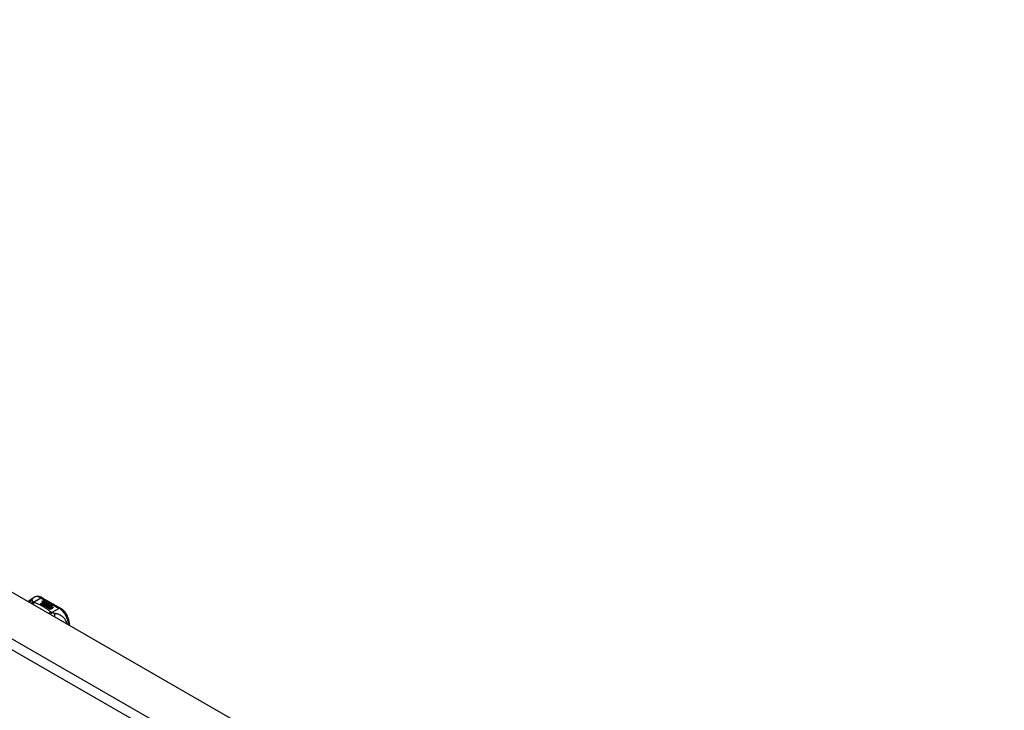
# Model space of a CAD drawing. Header units: inches. Extents: x 338.7 to 398.8, y 127.2 to 187.7.
# Tile 10 of 13: x 354 to 368.4, y 177.6 to 187.7. Entities that reach past the tile are written whole.
import ezdxf

# ---------------------------------------------------------------- set-up
doc = ezdxf.new("R2010")
doc.units = ezdxf.units.IN
doc.header["$MEASUREMENT"] = 0
doc.layers.add('Visible Edges(ANSI)', color=7, linetype='Continuous', lineweight=25)
doc.layers.add('Visible Tangent Edges(ANSI)', color=7, linetype='Continuous', lineweight=25)

msp = doc.modelspace()

# ---------------------------------------------------------------- linework, layer by layer
at = {"layer": 'Visible Edges(ANSI)'}
for p, q in [((339.412, 187.714), (368.831, 170.773)), ((354.184, 179.274), (354.224, 179.297)), ((354.342, 179.289), (354.607, 179.137)), ((354.316, 179.2), (354.354, 179.222)), ((354.33, 179.192), (354.316, 179.2)), ((354.354, 179.22), (354.317, 179.199)), ((354.368, 179.214), (354.33, 179.192)), ((354.332, 179.191), (354.37, 179.213)), ((354.346, 179.183), (354.332, 179.191)), ((354.37, 179.211), (354.333, 179.19)), ((354.344, 179.241), (354.363, 179.248)), ((354.363, 179.247), (354.344, 179.239)), ((354.389, 179.208), (354.346, 179.183)), ((354.347, 179.234), (354.347, 179.232)), ((354.348, 179.182), (354.394, 179.209)), ((354.38, 179.164), (354.348, 179.182)), ((354.393, 179.206), (354.349, 179.181)), ((354.369, 179.245), (354.35, 179.237)), ((354.354, 179.222), (354.354, 179.22)), ((354.355, 179.231), (354.355, 179.23)), ((354.356, 179.23), (354.356, 179.228)), ((354.366, 179.219), (354.362, 179.217)), ((354.362, 179.217), (354.368, 179.214)), ((354.362, 179.217), (354.362, 179.216)), ((354.367, 179.213), (354.362, 179.216)), ((354.363, 179.248), (354.369, 179.245)), ((354.363, 179.248), (354.363, 179.247)), ((354.368, 179.244), (354.363, 179.247)), ((354.363, 179.225), (354.363, 179.223)), ((354.4, 179.196), (354.363, 179.174)), ((354.363, 179.174), (354.403, 179.177)), ((354.363, 179.174), (354.363, 179.173)), ((354.403, 179.176), (354.364, 179.172)), ((354.365, 179.217), (354.37, 179.22)), ((354.371, 179.214), (354.365, 179.217)), ((354.366, 179.234), (354.379, 179.239)), ((354.379, 179.237), (354.366, 179.232)), ((354.385, 179.236), (354.366, 179.228)), ((354.366, 179.234), (354.366, 179.232)), ((354.37, 179.218), (354.367, 179.216)), ((354.37, 179.22), (354.369, 179.22)), ((354.37, 179.22), (354.37, 179.218)), ((354.37, 179.213), (354.381, 179.207)), ((354.37, 179.213), (354.37, 179.211)), ((354.381, 179.205), (354.37, 179.211)), ((354.401, 179.226), (354.371, 179.214)), ((354.373, 179.213), (354.397, 179.213)), ((354.381, 179.208), (354.373, 179.213)), ((354.397, 179.212), (354.376, 179.211)), ((354.379, 179.239), (354.385, 179.236)), ((354.379, 179.239), (354.379, 179.237)), ((354.383, 179.235), (354.379, 179.237)), ((354.398, 179.167), (354.38, 179.164)), ((354.396, 179.209), (354.381, 179.208)), ((354.381, 179.207), (354.389, 179.208)), ((354.381, 179.207), (354.381, 179.205)), ((354.386, 179.206), (354.381, 179.205)), ((354.382, 179.225), (354.395, 179.23)), ((354.395, 179.228), (354.382, 179.223)), ((354.394, 179.209), (354.39, 179.202)), ((354.39, 179.202), (354.4, 179.196)), ((354.39, 179.202), (354.39, 179.2)), ((354.399, 179.195), (354.39, 179.2)), ((354.392, 179.202), (354.397, 179.209)), ((354.4, 179.197), (354.392, 179.202)), ((354.397, 179.207), (354.393, 179.201)), ((354.394, 179.155), (354.398, 179.167)), ((354.457, 179.119), (354.394, 179.155)), ((354.395, 179.23), (354.401, 179.226)), ((354.395, 179.23), (354.395, 179.228)), ((354.399, 179.226), (354.395, 179.228)), ((354.398, 179.165), (354.395, 179.155)), ((354.397, 179.209), (354.396, 179.209)), ((354.397, 179.213), (354.404, 179.224)), ((354.404, 179.223), (354.397, 179.212)), ((354.397, 179.213), (354.397, 179.212)), ((354.397, 179.209), (354.397, 179.207)), ((354.398, 179.167), (354.398, 179.165)), ((354.406, 179.208), (354.4, 179.197)), ((354.403, 179.177), (354.407, 179.191)), ((354.407, 179.189), (354.403, 179.176)), ((354.403, 179.177), (354.403, 179.176)), ((354.404, 179.224), (354.412, 179.22)), ((354.404, 179.224), (354.404, 179.223)), ((354.411, 179.219), (354.404, 179.223)), ((354.412, 179.22), (354.406, 179.213)), ((354.406, 179.213), (354.407, 179.212)), ((354.406, 179.213), (354.406, 179.211)), ((354.407, 179.21), (354.406, 179.211)), ((354.431, 179.209), (354.406, 179.208)), ((354.407, 179.212), (354.423, 179.214)), ((354.423, 179.212), (354.407, 179.21)), ((354.407, 179.212), (354.407, 179.21)), ((354.407, 179.191), (354.407, 179.189)), ((354.419, 179.17), (354.411, 179.146)), ((354.411, 179.146), (354.426, 179.154)), ((354.411, 179.146), (354.411, 179.145)), ((354.426, 179.153), (354.412, 179.145)), ((354.415, 179.194), (354.415, 179.193)), ((354.419, 179.203), (354.419, 179.202)), ((354.419, 179.203), (354.436, 179.193)), ((354.436, 179.192), (354.419, 179.202)), ((354.442, 179.173), (354.419, 179.17)), ((354.431, 179.191), (354.42, 179.198)), ((354.423, 179.214), (354.431, 179.209)), ((354.423, 179.214), (354.423, 179.212)), ((354.428, 179.209), (354.423, 179.212)), ((354.425, 179.185), (354.423, 179.18)), ((354.423, 179.18), (354.459, 179.184)), ((354.456, 179.182), (354.423, 179.178)), ((354.423, 179.18), (354.423, 179.178)), ((354.426, 179.154), (354.473, 179.127)), ((354.426, 179.154), (354.426, 179.153)), ((354.471, 179.127), (354.426, 179.153)), ((354.428, 179.205), (354.432, 179.207)), ((354.428, 179.155), (354.443, 179.164)), ((354.475, 179.129), (354.428, 179.155)), ((354.443, 179.162), (354.429, 179.155)), ((354.432, 179.205), (354.43, 179.204)), ((354.431, 179.191), (354.431, 179.19)), ((354.432, 179.207), (354.432, 179.205)), ((354.436, 179.193), (354.436, 179.192)), ((354.438, 179.169), (354.442, 179.173)), ((354.459, 179.173), (354.438, 179.169)), ((354.439, 179.196), (354.439, 179.195)), ((354.442, 179.171), (354.44, 179.17)), ((354.442, 179.173), (354.442, 179.171)), ((354.443, 179.164), (354.49, 179.137)), ((354.443, 179.164), (354.443, 179.162)), ((354.488, 179.136), (354.443, 179.162)), ((354.445, 179.165), (354.459, 179.173)), ((354.492, 179.139), (354.445, 179.165)), ((354.459, 179.171), (354.447, 179.164)), ((354.459, 179.184), (354.453, 179.179)), ((354.453, 179.179), (354.495, 179.18)), ((354.453, 179.179), (354.453, 179.177)), ((354.486, 179.178), (354.453, 179.177)), ((354.473, 179.127), (354.457, 179.119)), ((354.459, 179.173), (354.459, 179.171)), ((354.495, 179.18), (354.461, 179.174)), ((354.461, 179.174), (354.507, 179.147)), ((354.461, 179.174), (354.461, 179.172)), ((354.506, 179.146), (354.461, 179.172)), ((354.49, 179.137), (354.475, 179.129)), ((354.507, 179.147), (354.492, 179.139)), ((354.738, 178.889), (354.738, 178.91))]:
    msp.add_line(p, q, dxfattribs=at)
at = {"layer": 'Visible Edges(ANSI)', "flags": 128}
for points in [[(354.143, 179.231), (354.151, 179.244), (354.16, 179.255), (354.172, 179.265), (354.184, 179.274)], [(354.342, 179.289), (354.328, 179.297), (354.314, 179.302), (354.299, 179.307), (354.284, 179.309), (354.269, 179.309), (354.253, 179.308), (354.239, 179.304), (354.224, 179.297)], [(354.738, 178.91), (354.737, 178.926), (354.735, 178.942), (354.732, 178.959), (354.728, 178.975), (354.722, 178.992), (354.716, 179.008), (354.708, 179.024), (354.7, 179.039), (354.691, 179.055), (354.681, 179.069), (354.67, 179.083), (354.658, 179.096), (354.646, 179.108), (354.634, 179.119), (354.62, 179.128), (354.607, 179.137)]]:
    msp.add_lwpolyline(points, dxfattribs=at)
at = {"layer": 'Visible Edges(ANSI)'}
for centre, major_axis, start_param, end_param in [((354.344, 179.235), (-0.007, 0), 5.820233, 7.062977), ((354.354, 179.232), (0.0192, 0), 2.164208, 2.67864), ((354.354, 179.23), (-0.0192, 0), 5.305801, 5.820233), ((354.344, 179.233), (-0.007, 0), 5.820233, 6.078955), ((354.35, 179.238), (-0.0164, 0), 0.779792, 1.90155), ((354.355, 179.233), (-0.0082, 0), 5.323118, 5.90879), ((354.351, 179.234), (-0.004, 0), 5.90879, 7.175095), ((354.351, 179.232), (-0.004, 0), 0, 0.89191), ((354.354, 179.236), (0.0084, 0), 4.033503, 4.932446), ((354.354, 179.234), (-0.0084, 0), 0.89191, 1.767313), ((354.359, 179.226), (-0.00676, 0), 5.794367, 7.059467), ((354.359, 179.224), (-0.00676, 0), 5.794367, 6.071487), ((354.37, 179.222), (0.0192, 0), 2.419321, 2.652775), ((354.37, 179.221), (-0.0192, 0), 5.560914, 5.794367), ((354.366, 179.229), (-0.016, 0), 0.776281, 1.787416), ((354.365, 179.228), (0.016, 0), 3.905964, 4.740051), ((354.365, 179.226), (-0.016, 0), 0.764371, 1.402544), ((354.348, 179.249), (0.031, 0), 4.949028, 5.337665), ((354.348, 179.247), (-0.031, 0), 1.80809, 2.196072), ((354.367, 179.225), (-0.004, 0), 5.908937, 7.173827), ((354.371, 179.224), (-0.0082, 0), 5.323254, 5.908937), ((354.367, 179.223), (-0.004, 0), 0, 0.890642), ((354.369, 179.227), (0.0084, 0), 4.032234, 4.932287), ((354.369, 179.225), (-0.0084, 0), 0.890642, 1.484281), ((354.369, 179.225), (-0.0084, 0), 1.514337, 1.790695), ((354.365, 179.239), (0.031, 0), 4.932287, 5.323254), ((354.365, 179.238), (-0.031, 0), 1.790695, 2.181662), ((354.418, 179.195), (-0.0101, 0), 5.913952, 6.982716), ((354.426, 179.198), (0.022, 0), 3.701478, 4.680599), ((354.426, 179.196), (-0.022, 0), 0.559885, 1.507168), ((354.426, 179.193), (-0.0188, 0), 5.081623, 5.913952), ((354.426, 179.191), (-0.0188, 0), 5.081623, 5.913952), ((354.418, 179.193), (-0.0101, 0), 5.913952, 6.142632), ((354.426, 179.198), (-0.0199, 0), 0.617996, 1.556283), ((354.422, 179.194), (-0.00637, 0), 4.999578, 6.390788), ((354.423, 179.194), (-0.0073, 0), 0.107602, 1.123637), ((354.422, 179.193), (-0.00637, 0), 0, 0.107602), ((354.423, 179.193), (-0.0073, 0), 0.107602, 1.123637), ((354.424, 179.196), (0.0112, 0), 4.26523, 5.375571), ((354.424, 179.195), (0.0112, 0), 4.26523, 5.375571), ((354.426, 179.202), (-0.0265, 0), 1.556283, 2.296236), ((354.42, 179.194), (0.0205, 0), 0.343453, 1.17916), ((354.413, 179.186), (0.0405, 0), 0.638101, 1.087938), ((354.413, 179.185), (-0.0405, 0), 3.779694, 4.229531), ((354.433, 179.196), (0.0064, 0), 5.210263, 6.626638), ((354.433, 179.195), (0.0064, 0), 5.210263, 6.283185), ((354.435, 179.196), (0.0132, 0), 5.437829, 6.921287), ((354.435, 179.194), (0.0132, 0), 0.108138, 0.638101)]:
    msp.add_ellipse(centre, major_axis=major_axis, ratio=0.575862, start_param=start_param, end_param=end_param, dxfattribs=at)
at = {"layer": 'Visible Tangent Edges(ANSI)'}
for p, q in [((338.822, 187.374), (368.241, 170.433)), ((368.171, 170.312), (338.752, 187.253)), ((354.215, 179.225), (354.323, 179.287)), ((354.323, 179.287), (354.587, 179.135)), ((354.337, 179.236), (354.337, 179.235)), ((354.344, 179.241), (354.344, 179.239)), ((354.348, 179.232), (354.348, 179.231)), ((354.353, 179.227), (354.353, 179.226)), ((354.364, 179.223), (354.364, 179.221)), ((354.371, 179.222), (354.371, 179.22)), ((354.382, 179.225), (354.382, 179.223)), ((354.408, 179.197), (354.408, 179.195)), ((354.415, 179.194), (354.415, 179.192)), ((354.419, 179.19), (354.419, 179.189)), ((354.446, 179.2), (354.446, 179.199)), ((354.587, 179.135), (354.48, 179.073))]:
    msp.add_line(p, q, dxfattribs=at)
at = {"layer": 'Visible Tangent Edges(ANSI)', "flags": 128}
for points in [[(354.2, 179.244), (354.2, 179.246), (354.2, 179.249), (354.199, 179.251), (354.199, 179.253), (354.199, 179.255), (354.198, 179.257), (354.198, 179.259), (354.198, 179.261), (354.197, 179.263), (354.197, 179.265), (354.196, 179.266), (354.196, 179.268), (354.195, 179.269), (354.194, 179.27), (354.194, 179.271), (354.193, 179.272), (354.192, 179.273), (354.191, 179.274), (354.19, 179.275), (354.189, 179.275), (354.188, 179.275), (354.187, 179.275), (354.186, 179.275), (354.184, 179.274)], [(354.2, 179.244), (354.198, 179.244), (354.196, 179.244), (354.194, 179.243), (354.192, 179.243), (354.19, 179.243), (354.188, 179.243), (354.186, 179.242), (354.183, 179.242), (354.181, 179.241), (354.179, 179.241), (354.177, 179.24), (354.175, 179.239), (354.173, 179.238), (354.171, 179.238), (354.169, 179.237), (354.167, 179.236), (354.165, 179.235), (354.163, 179.234), (354.161, 179.232), (354.159, 179.231), (354.157, 179.23), (354.156, 179.229), (354.154, 179.227), (354.152, 179.226)], [(354.215, 179.225), (354.214, 179.225), (354.213, 179.224), (354.211, 179.224), (354.21, 179.223), (354.209, 179.223), (354.208, 179.222), (354.206, 179.222), (354.205, 179.221), (354.204, 179.22), (354.202, 179.22), (354.201, 179.219), (354.2, 179.218), (354.198, 179.218), (354.197, 179.217), (354.196, 179.216), (354.194, 179.215), (354.193, 179.214), (354.192, 179.213), (354.191, 179.212), (354.189, 179.211), (354.188, 179.21), (354.187, 179.209), (354.186, 179.208), (354.184, 179.207)], [(354.215, 179.225), (354.214, 179.226), (354.213, 179.227), (354.212, 179.228), (354.211, 179.229), (354.21, 179.23), (354.209, 179.231), (354.208, 179.232), (354.207, 179.232), (354.206, 179.233), (354.206, 179.234), (354.205, 179.235), (354.204, 179.236), (354.204, 179.237), (354.203, 179.237), (354.203, 179.238), (354.202, 179.239), (354.202, 179.239), (354.201, 179.24), (354.201, 179.241), (354.201, 179.241), (354.201, 179.242), (354.201, 179.242), (354.2, 179.243), (354.2, 179.244)], [(354.226, 179.219), (354.225, 179.218), (354.224, 179.217), (354.223, 179.217), (354.222, 179.216), (354.221, 179.215), (354.221, 179.214), (354.22, 179.214), (354.219, 179.213), (354.218, 179.212), (354.217, 179.211), (354.216, 179.21), (354.216, 179.209), (354.215, 179.208), (354.214, 179.207), (354.213, 179.206), (354.212, 179.205), (354.211, 179.204), (354.21, 179.202), (354.21, 179.201), (354.209, 179.2), (354.208, 179.199), (354.207, 179.198), (354.206, 179.196), (354.206, 179.195)], [(354.226, 179.219), (354.225, 179.219), (354.225, 179.219), (354.224, 179.22), (354.224, 179.22), (354.223, 179.22), (354.223, 179.22), (354.222, 179.22), (354.222, 179.221), (354.221, 179.221), (354.221, 179.221), (354.22, 179.221), (354.22, 179.222), (354.22, 179.222), (354.219, 179.222), (354.219, 179.223), (354.218, 179.223), (354.218, 179.223), (354.217, 179.223), (354.217, 179.224), (354.217, 179.224), (354.216, 179.224), (354.216, 179.225), (354.216, 179.225), (354.215, 179.225)], [(354.468, 179.079), (354.46, 179.086), (354.452, 179.093), (354.444, 179.1), (354.435, 179.106), (354.427, 179.113), (354.418, 179.119), (354.408, 179.126), (354.399, 179.132), (354.39, 179.138), (354.38, 179.144), (354.37, 179.15), (354.36, 179.156), (354.35, 179.162), (354.339, 179.168), (354.328, 179.174), (354.318, 179.179), (354.307, 179.184), (354.296, 179.19), (354.284, 179.195), (354.273, 179.2), (354.261, 179.205), (354.249, 179.21), (354.238, 179.214), (354.226, 179.219)], [(354.468, 179.079), (354.467, 179.079), (354.466, 179.078), (354.465, 179.078), (354.464, 179.077), (354.462, 179.076), (354.461, 179.076), (354.46, 179.075), (354.459, 179.075), (354.458, 179.074), (354.456, 179.073), (354.455, 179.072), (354.454, 179.072), (354.453, 179.071), (354.451, 179.07), (354.45, 179.069), (354.449, 179.068), (354.448, 179.067), (354.446, 179.067), (354.445, 179.066), (354.444, 179.065), (354.443, 179.064), (354.442, 179.063), (354.44, 179.062), (354.439, 179.061)], [(354.48, 179.073), (354.479, 179.072), (354.478, 179.072), (354.477, 179.071), (354.477, 179.07), (354.476, 179.069), (354.475, 179.068), (354.474, 179.067), (354.474, 179.066), (354.473, 179.066), (354.472, 179.065), (354.471, 179.064), (354.47, 179.062), (354.47, 179.061), (354.469, 179.06), (354.468, 179.059), (354.467, 179.058), (354.466, 179.057), (354.466, 179.056), (354.465, 179.055), (354.464, 179.053), (354.463, 179.052), (354.462, 179.051), (354.461, 179.05), (354.461, 179.048)], [(354.48, 179.073), (354.479, 179.073), (354.478, 179.074), (354.478, 179.074), (354.477, 179.074), (354.477, 179.074), (354.476, 179.074), (354.476, 179.075), (354.475, 179.075), (354.475, 179.075), (354.474, 179.075), (354.474, 179.076), (354.473, 179.076), (354.473, 179.076), (354.472, 179.076), (354.472, 179.077), (354.471, 179.077), (354.471, 179.077), (354.471, 179.077), (354.47, 179.078), (354.47, 179.078), (354.469, 179.078), (354.469, 179.078), (354.469, 179.079), (354.468, 179.079)], [(354.516, 179.062), (354.515, 179.062), (354.514, 179.062), (354.512, 179.062), (354.511, 179.063), (354.51, 179.063), (354.508, 179.063), (354.507, 179.064), (354.505, 179.064), (354.504, 179.064), (354.503, 179.065), (354.501, 179.065), (354.499, 179.066), (354.498, 179.066), (354.496, 179.067), (354.494, 179.067), (354.493, 179.068), (354.491, 179.069), (354.489, 179.069), (354.488, 179.07), (354.486, 179.07), (354.484, 179.071), (354.483, 179.072), (354.481, 179.072), (354.48, 179.073)], [(354.702, 178.909), (354.699, 178.923), (354.695, 178.937), (354.689, 178.95), (354.683, 178.962), (354.676, 178.974), (354.669, 178.984), (354.661, 178.993), (354.652, 179.002), (354.644, 179.01), (354.636, 179.016), (354.627, 179.023), (354.618, 179.028), (354.61, 179.033), (354.601, 179.037), (354.593, 179.041), (354.584, 179.045), (354.576, 179.048), (354.567, 179.051), (354.559, 179.053), (354.55, 179.055), (354.542, 179.057), (354.533, 179.059), (354.525, 179.06), (354.516, 179.062)], [(354.516, 179.062), (354.517, 179.06), (354.517, 179.059), (354.518, 179.057), (354.518, 179.055), (354.518, 179.054), (354.519, 179.052), (354.519, 179.05), (354.519, 179.048), (354.519, 179.046), (354.52, 179.044), (354.52, 179.042), (354.52, 179.04), (354.52, 179.038), (354.521, 179.036), (354.521, 179.034), (354.521, 179.032), (354.521, 179.03), (354.521, 179.027), (354.521, 179.025), (354.521, 179.023), (354.521, 179.021), (354.521, 179.018), (354.521, 179.016), (354.521, 179.013)]]:
    msp.add_lwpolyline(points, dxfattribs=at)
at = {"layer": 'Visible Tangent Edges(ANSI)'}
for centre, major_axis, ratio, start_param, end_param in [((354.323, 179.126), (-0.098, 0.171), 0.578093, 5.499721, 6.283185), ((354.323, 179.255), (0.0196, 0.0341), 0.578093, 0, 0.783464), ((354.587, 179.103), (0.0196, 0.0341), 0.578093, 0, 0.783464), ((354.587, 178.974), (0.098, -0.171), 0.578093, 0.795218, 2.358128), ((354.699, 178.91), (0.0394, 0), 0.575862, 5.537379, 6.283185)]:
    msp.add_ellipse(centre, major_axis=major_axis, ratio=ratio, start_param=start_param, end_param=end_param, dxfattribs=at)

doc.saveas('drawing.dxf')
